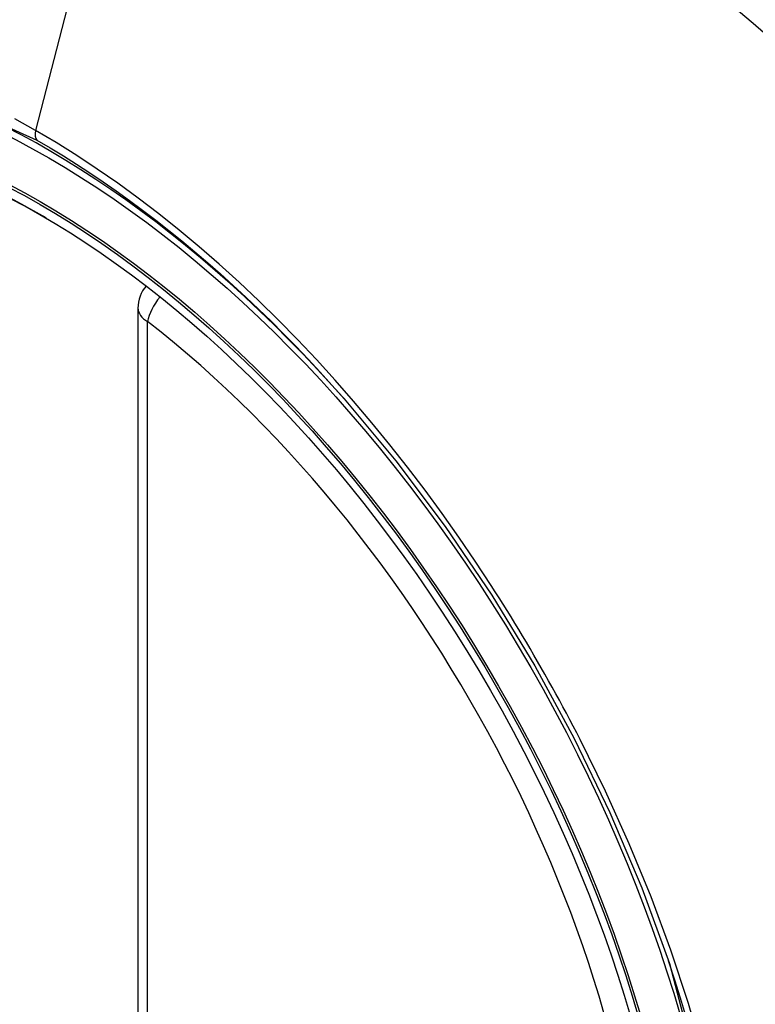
# Model space of a CAD drawing. Header units: inches. Extents: x 241.9 to 284.8, y 91.2 to 133.8.
# Tile 18 of 33: x 244.701 to 244.962, y 130.419 to 130.769. Entities that reach past the tile are written whole.
import ezdxf

# ---------------------------------------------------------------- set-up
doc = ezdxf.new("R2010")
doc.units = ezdxf.units.IN
doc.header["$MEASUREMENT"] = 0
doc.layers.add('Visible Edges(ANSI)', color=7, linetype='Continuous', lineweight=25)
doc.layers.add('Visible Tangent Edges(ANSI)', color=7, linetype='Continuous', lineweight=25)

msp = doc.modelspace()

# ---------------------------------------------------------------- linework, layer by layer
at = {"layer": 'Visible Edges(ANSI)'}
msp.add_line((244.7429509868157, 130.6664894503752), (244.7429509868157, 130.181192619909), dxfattribs=at)
at = {"layer": 'Visible Edges(ANSI)', "flags": 128}
msp.add_lwpolyline([(244.8161384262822, 130.6342864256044), (244.8344874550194, 130.6122699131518), (244.8519865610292, 130.5889720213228), (244.8684455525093, 130.5646429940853), (244.8837027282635, 130.5395471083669), (244.897714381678, 130.5137828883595), (244.9104004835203, 130.4875040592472), (244.9216941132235, 130.4608391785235), (244.9315336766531, 130.4338995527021)], dxfattribs=at)
at = {"layer": 'Visible Edges(ANSI)'}
msp.add_arc((244.7547620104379, 130.6664894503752), 0.0118110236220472, 138.6130451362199, 180, dxfattribs=at)
for centre, major_axis, start_param, end_param in [((244.8160074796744, 129.9375207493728), (-0.6483489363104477, 1.125876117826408), 5.163459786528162, 5.835981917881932), ((244.711263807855, 130.4404735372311), (0.1571754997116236, -0.2729396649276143), 2.362013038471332, 7.062764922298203)]:
    msp.add_ellipse(centre, major_axis=major_axis, ratio=0.5780931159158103, start_param=start_param, end_param=end_param, dxfattribs=at)
msp.add_ellipse((244.7077839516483, 130.4384696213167), major_axis=(-0.1596313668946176, 0.2772043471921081), ratio=0.5780931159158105, dxfattribs=at)
at = {"layer": 'Visible Tangent Edges(ANSI)'}
for p, q in [((244.7545548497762, 130.9153353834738), (244.706657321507, 130.7295288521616)), ((244.7464103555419, 130.1763832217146), (244.7464103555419, 130.6616800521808))]:
    msp.add_line(p, q, dxfattribs=at)
at = {"layer": 'Visible Tangent Edges(ANSI)', "flags": 128}
for points in [[(244.949206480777, 130.7777400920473), (244.9611524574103, 130.7675906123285), (244.9730512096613, 130.7572765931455), (244.9848993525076, 130.7468014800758), (244.9966934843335, 130.736168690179), (245.0084304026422, 130.7253816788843), (245.0201018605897, 130.7144490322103), (245.0316531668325, 130.7034248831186), (245.043266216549, 130.6921313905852)], [(244.4985867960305, 130.4002777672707), (244.4743696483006, 130.4694297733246), (244.4608497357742, 130.5371394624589), (244.4586404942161, 130.6003620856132), (244.46784939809, 130.6559573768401), (244.4881099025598, 130.701591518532), (244.5183651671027, 130.7349716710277), (244.5573168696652, 130.754595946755), (244.6033049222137, 130.7597124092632), (244.6540011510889, 130.7500474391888), (244.707157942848, 130.7260740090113)], [(244.7066573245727, 130.7295288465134), (244.6993489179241, 130.7336115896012)], [(244.8682796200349, 130.5680665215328), (244.8626133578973, 130.5766877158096), (244.856806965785, 130.5852025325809), (244.8508683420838, 130.5936005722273), (244.8448052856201, 130.6018713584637), (244.8386256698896, 130.6100045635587), (244.8323373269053, 130.6179897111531), (244.8259481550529, 130.6258164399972), (244.8194659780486, 130.6334743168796), (244.8128980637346, 130.6409539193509), (244.806244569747, 130.6482575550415), (244.799507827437, 130.6553835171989), (244.7926916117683, 130.6623274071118), (244.7857998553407, 130.6690849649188), (244.7788362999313, 130.6756517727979), (244.7718048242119, 130.6820235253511), (244.7647092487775, 130.6881958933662), (244.7575533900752, 130.694164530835), (244.7503448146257, 130.6999215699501), (244.7430997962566, 130.7054529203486), (244.7358280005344, 130.7107527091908), (244.7285386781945, 130.7158155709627), (244.7212409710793, 130.7206361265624), (244.713944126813, 130.7252090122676), (244.7066573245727, 130.7295288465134)], [(244.707157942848, 130.7260740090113), (244.7118360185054, 130.7233289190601), (244.7165199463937, 130.7204782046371), (244.7212072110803, 130.7175233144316), (244.7258953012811, 130.7144655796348), (244.7305818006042, 130.7113065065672), (244.7352642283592, 130.7080475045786), (244.7399400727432, 130.7046899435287), (244.7446068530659, 130.701235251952), (244.7492621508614, 130.6976848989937), (244.7539034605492, 130.6940402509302), (244.7585271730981, 130.6903038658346), (244.7631279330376, 130.6864809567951), (244.7677043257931, 130.6825728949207), (244.7722553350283, 130.6785808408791), (244.7767798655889, 130.6745058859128), (244.7812768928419, 130.6703491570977), (244.785745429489, 130.666111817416), (244.7901843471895, 130.6617949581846), (244.7945926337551, 130.6573996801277), (244.7989692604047, 130.6529271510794), (244.8033131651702, 130.6483784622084), (244.8076233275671, 130.6437547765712), (244.8118986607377, 130.639057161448), (244.8161383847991, 130.6342863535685)], [(244.8998068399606, 130.5134598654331), (244.8986054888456, 130.5157881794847), (244.8973941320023, 130.5181124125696), (244.8961728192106, 130.5204324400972), (244.8949415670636, 130.5227482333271), (244.8937004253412, 130.5250597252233), (244.8924494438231, 130.5273668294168), (244.8911886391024, 130.5296694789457), (244.8899179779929, 130.5319675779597), (244.888637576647, 130.5342611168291), (244.8873474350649, 130.5365499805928), (244.8860475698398, 130.5388341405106), (244.8847380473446, 130.541113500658), (244.8834188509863, 130.5433879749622), (244.8820900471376, 130.5456575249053), (244.8807516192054, 130.5479220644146), (244.8794036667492, 130.5501815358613), (244.8780462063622, 130.5524358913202), (244.8766792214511, 130.5546850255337), (244.8753027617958, 130.5569288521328), (244.8739168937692, 130.5591673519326), (244.872521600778, 130.561400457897), (244.8711169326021, 130.5636280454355), (244.8697029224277, 130.5658500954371), (244.8682796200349, 130.5680665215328)], [(244.9436434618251, 130.4009334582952), (244.9382023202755, 130.4197866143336), (244.9319738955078, 130.4387097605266), (244.9249778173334, 130.4576341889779), (244.9172660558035, 130.4764347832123), (244.908867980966, 130.4950565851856), (244.8998068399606, 130.5134598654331)], [(244.9315261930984, 130.4339180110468), (244.9494452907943, 130.3652969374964)]]:
    msp.add_lwpolyline(points, dxfattribs=at)
at = {"layer": 'Visible Tangent Edges(ANSI)'}
for centre, major_axis, ratio, start_param, end_param in [((244.710270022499, 130.4399012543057), (-0.1728458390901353, 0.3001516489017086), 0.5780931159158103, 5.049711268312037, 10.65825284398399), ((244.7099418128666, 130.7300911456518), (-0.0024558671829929, -0.0042646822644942), 0.5780931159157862, 5.159178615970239, 6.139354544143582), ((244.7547620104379, 130.6664894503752), (0.0072364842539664, 0.0093345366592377), 0.4718260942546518, 1.51165322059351, 2.426531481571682), ((244.7547620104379, 130.6664894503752), (-0.0118110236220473, -1e-16), 0.5758617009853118, 0, 0.7853981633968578), ((244.710219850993, 130.4398723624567), (0.1502990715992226, -0.2609985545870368), 0.5780931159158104, 5.670484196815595, 8.470550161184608)]:
    msp.add_ellipse(centre, major_axis=major_axis, ratio=ratio, start_param=start_param, end_param=end_param, dxfattribs=at)
for centre, major_axis, ratio in [((244.7108620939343, 130.4402422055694), (0.1707766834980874, -0.296558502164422), 0.5780931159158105), ((244.7078878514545, 130.4385294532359), (-0.1623805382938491, 0.2819783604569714), 0.5780931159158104), ((244.7077839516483, 130.4384696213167), (0.1617849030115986, -0.2809440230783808), 0.5780931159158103)]:
    msp.add_ellipse(centre, major_axis=major_axis, ratio=ratio, dxfattribs=at)

doc.saveas('drawing.dxf')
